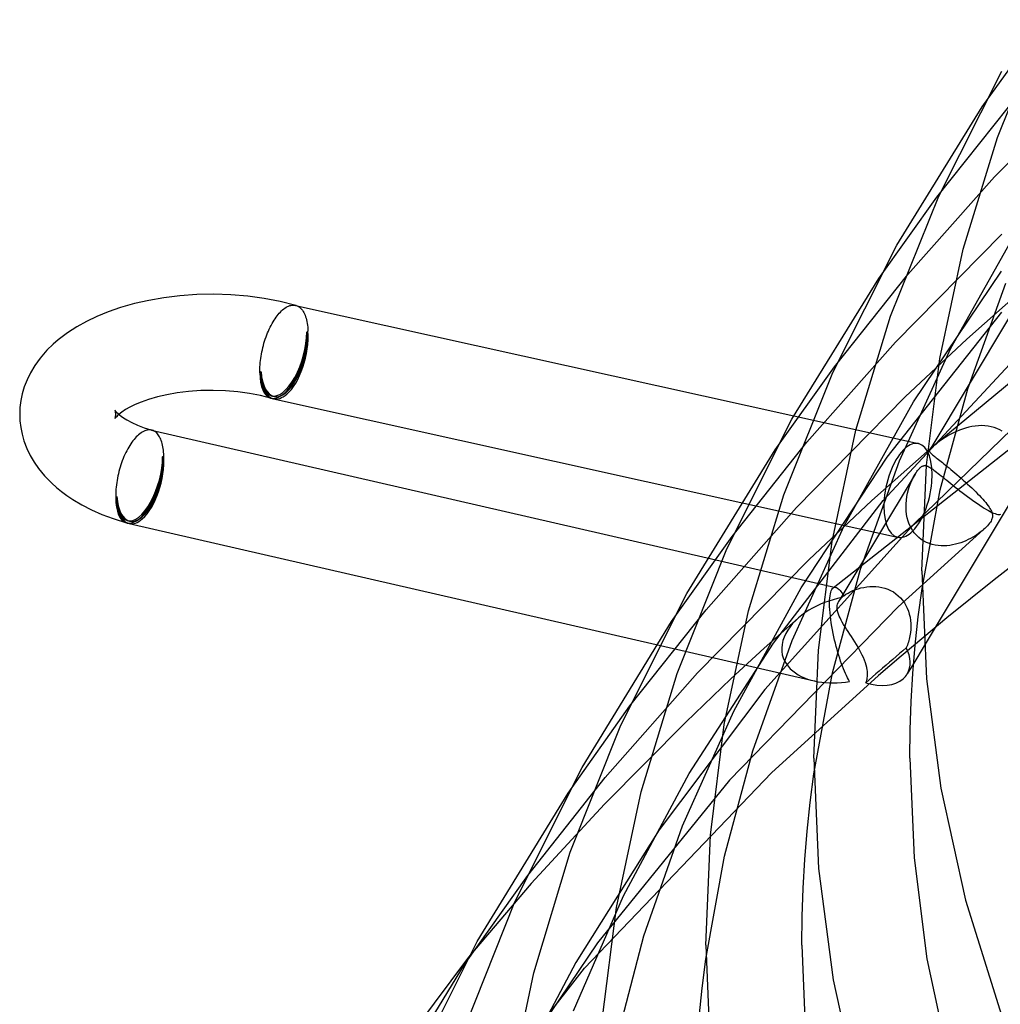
# Model space of a CAD drawing. Header units: millimetres. Extents: x -247 to 247, y -141 to 230.
# Tile 17 of 99: x -241 to -200, y 46 to 87. Entities that reach past the tile are written whole.
import ezdxf

# ---------------------------------------------------------------- set-up
doc = ezdxf.new("R2010")
doc.units = ezdxf.units.MM
doc.layers.add('HIDDEN', color=7, linetype='Continuous')
doc.layers.add('THICK', color=7, linetype='Continuous')

msp = doc.modelspace()

# ---------------------------------------------------------------- linework, layer by layer
at = {"layer": 'HIDDEN'}
for p, q in [((-200.488, 83.401), (-198.126, 86.703)), ((-199.977, 80.497), (-195.661, 84.881)), ((-202.383, 79.64), (-199.392, 83.398)), ((-203.59, 76.416), (-199.977, 80.497)), ((-204.799, 76.257), (-202.383, 79.64)), ((-201.8, 73.349), (-198.941, 78.44)), ((-204.1, 73.606), (-199.676, 78.101)), ((-206.64, 72.579), (-203.59, 76.416)), ((-203.354, 71.124), (-199.686, 76.564)), ((-201.095, 71.662), (-199.503, 76.068)), ((-201.136, 73.727), (-198.763, 75.832)), ((-229.078, 75.138), (-229.073, 75.137)), ((-229.073, 75.137), (-229.069, 75.136)), ((-229.069, 75.136), (-229.065, 75.135)), ((-229.055, 75.132), (-229.068, 75.136)), ((-229.065, 75.135), (-229.061, 75.134)), ((-229.061, 75.134), (-229.056, 75.133)), ((-229.056, 75.133), (-229.052, 75.131)), ((-229.052, 75.131), (-229.011, 75.117)), ((-229.011, 75.117), (-228.97, 75.097)), ((-228.97, 75.097), (-228.931, 75.073)), ((-228.931, 75.073), (-228.894, 75.045)), ((-228.894, 75.045), (-228.858, 75.012)), ((-228.858, 75.012), (-228.824, 74.975)), ((-228.824, 74.975), (-228.792, 74.933)), ((-228.792, 74.933), (-228.761, 74.888)), ((-228.761, 74.888), (-228.732, 74.838)), ((-228.732, 74.838), (-228.706, 74.784)), ((-228.706, 74.784), (-228.681, 74.726)), ((-228.681, 74.726), (-228.658, 74.665)), ((-228.658, 74.665), (-228.638, 74.6)), ((-204.446, 68.808), (-199.677, 74.85)), ((-228.638, 74.6), (-228.62, 74.532)), ((-228.62, 74.532), (-228.604, 74.461)), ((-228.604, 74.461), (-228.59, 74.387)), ((-228.59, 74.387), (-228.579, 74.31)), ((-228.579, 74.31), (-228.57, 74.23)), ((-228.57, 74.23), (-228.563, 74.147)), ((-199.391, 74.594), (-202.677, 69.117)), ((-228.559, 74.062), (-228.609, 74.019)), ((-228.563, 74.147), (-228.559, 74.062)), ((-204.607, 67.003), (-198.123, 74.005)), ((-207.787, 69.434), (-204.1, 73.606)), ((-203.692, 71.322), (-201.136, 73.727)), ((-203.939, 68.658), (-201.8, 73.349)), ((-197.66, 73.296), (-202.66, 69.163)), ((-230.509, 72.373), (-230.559, 72.33)), ((-209.11, 69.113), (-206.64, 72.579)), ((-202.234, 67.457), (-201.095, 71.662)), ((-208.223, 66.716), (-203.692, 71.322)), ((-206.241, 65.952), (-203.354, 71.124)), ((-236.588, 70.76), (-236.592, 70.767)), ((-236.58, 70.739), (-236.588, 70.76)), ((-236.572, 70.711), (-236.58, 70.739)), ((-236.565, 70.677), (-236.572, 70.711)), ((-236.561, 70.638), (-236.565, 70.677)), ((-236.565, 70.52), (-236.561, 70.558)), ((-236.559, 70.598), (-236.561, 70.638)), ((-236.561, 70.558), (-236.559, 70.598)), ((-236.479, 70.557), (-236.535, 70.501)), ((-236.432, 70.598), (-236.479, 70.557)), ((-197.394, 70.695), (-206.701, 63.365)), ((-198.55, 70.672), (-203.302, 66.052)), ((-236.591, 70.43), (-236.587, 70.439)), ((-236.588, 70.435), (-236.591, 70.43)), ((-236.573, 70.456), (-236.588, 70.435)), ((-236.587, 70.439), (-236.58, 70.459)), ((-236.58, 70.459), (-236.572, 70.486)), ((-236.535, 70.501), (-236.573, 70.456)), ((-236.572, 70.486), (-236.565, 70.52)), ((-208.334, 70.533), (-203.145, 69.381)), ((-200.645, 70.124), (-200.78, 70.112)), ((-200.511, 70.128), (-200.645, 70.124)), ((-200.378, 70.123), (-200.511, 70.128)), ((-235.061, 69.938), (-235.065, 69.939)), ((-235.058, 69.937), (-235.061, 69.938)), ((-235.054, 69.936), (-235.058, 69.937)), ((-235.05, 69.935), (-235.054, 69.936)), ((-235.054, 69.936), (-235.052, 69.935)), ((-235.052, 69.935), (-235.05, 69.935)), ((-235.046, 69.934), (-235.05, 69.935)), ((-235.05, 69.935), (-235.048, 69.934)), ((-235.048, 69.934), (-235.046, 69.934)), ((-235.042, 69.933), (-235.046, 69.934)), ((-235.046, 69.934), (-235.044, 69.933)), ((-235.044, 69.933), (-235.042, 69.933)), ((-235.003, 69.919), (-235.042, 69.933)), ((-234.964, 69.901), (-235.003, 69.919)), ((-234.927, 69.879), (-234.964, 69.901)), ((-234.892, 69.852), (-234.927, 69.879)), ((-234.857, 69.822), (-234.892, 69.852)), ((-234.825, 69.787), (-234.857, 69.822)), ((-234.794, 69.749), (-234.825, 69.787)), ((-234.764, 69.707), (-234.794, 69.749)), ((-201.794, 69.775), (-201.902, 69.714)), ((-201.681, 69.833), (-201.794, 69.775)), ((-201.563, 69.888), (-201.681, 69.833)), ((-201.44, 69.94), (-201.563, 69.888)), ((-201.314, 69.987), (-201.44, 69.94)), ((-201.184, 70.028), (-201.314, 69.987)), ((-201.051, 70.064), (-201.184, 70.028)), ((-200.916, 70.092), (-201.051, 70.064)), ((-200.78, 70.112), (-200.916, 70.092)), ((-200.247, 70.108), (-200.378, 70.123)), ((-200.119, 70.084), (-200.247, 70.108)), ((-199.996, 70.051), (-200.119, 70.084)), ((-199.877, 70.008), (-199.996, 70.051)), ((-199.763, 69.956), (-199.877, 70.008)), ((-199.654, 69.895), (-199.763, 69.956)), ((-234.737, 69.661), (-234.764, 69.707)), ((-234.711, 69.612), (-234.737, 69.661)), ((-234.687, 69.559), (-234.711, 69.612)), ((-234.665, 69.503), (-234.687, 69.559)), ((-234.645, 69.444), (-234.665, 69.503)), ((-234.627, 69.381), (-234.645, 69.444)), ((-234.611, 69.315), (-234.627, 69.381)), ((-234.597, 69.247), (-234.611, 69.315)), ((-210.896, 65.517), (-207.787, 69.434)), ((-202.466, 69.318), (-202.51, 69.281)), ((-202.413, 69.361), (-202.466, 69.318)), ((-202.35, 69.41), (-202.413, 69.361)), ((-202.276, 69.466), (-202.35, 69.41)), ((-202.192, 69.526), (-202.276, 69.466)), ((-202.102, 69.588), (-202.192, 69.526)), ((-202.005, 69.651), (-202.102, 69.588)), ((-201.902, 69.714), (-202.005, 69.651)), ((-234.585, 69.175), (-234.597, 69.247)), ((-234.575, 69.102), (-234.585, 69.175)), ((-234.568, 69.025), (-234.575, 69.102)), ((-234.562, 68.947), (-234.568, 69.025)), ((-234.559, 68.866), (-234.562, 68.947)), ((-205.087, 67.01), (-202.66, 69.163)), ((-202.689, 69.086), (-202.69, 69.073)), ((-202.69, 69.073), (-202.688, 69.059)), ((-202.685, 69.1), (-202.689, 69.086)), ((-202.688, 69.059), (-202.683, 69.044)), ((-202.678, 69.115), (-202.685, 69.1)), ((-202.683, 69.044), (-202.675, 69.029)), ((-202.668, 69.13), (-202.678, 69.115)), ((-202.675, 69.029), (-202.663, 69.013)), ((-202.654, 69.148), (-202.668, 69.13)), ((-202.663, 69.013), (-202.648, 68.996)), ((-202.635, 69.168), (-202.654, 69.148)), ((-202.648, 68.996), (-202.629, 68.977)), ((-202.611, 69.192), (-202.635, 69.168)), ((-202.629, 68.977), (-202.607, 68.957)), ((-202.582, 69.219), (-202.611, 69.192)), ((-202.607, 68.957), (-202.582, 68.934)), ((-202.548, 69.249), (-202.582, 69.219)), ((-202.582, 68.934), (-202.554, 68.91)), ((-202.554, 68.91), (-202.522, 68.884)), ((-202.51, 69.281), (-202.548, 69.249)), ((-234.609, 68.823), (-234.559, 68.866)), ((-208.029, 63.374), (-204.446, 68.808)), ((-205.563, 64.145), (-203.939, 68.658)), ((-202.522, 68.884), (-202.486, 68.856)), ((-202.486, 68.856), (-202.448, 68.825)), ((-202.448, 68.825), (-202.406, 68.792)), ((-202.406, 68.792), (-202.361, 68.757)), ((-202.361, 68.757), (-202.312, 68.719)), ((-202.312, 68.719), (-202.26, 68.678)), ((-202.26, 68.678), (-202.204, 68.634)), ((-202.204, 68.634), (-202.144, 68.586)), ((-202.144, 68.586), (-202.081, 68.536)), ((-202.081, 68.536), (-202.015, 68.482)), ((-203.283, 68.106), (-206.455, 62.819)), ((-203.304, 68.07), (-203.283, 68.106)), ((-203.283, 68.106), (-203.245, 68.167)), ((-203.245, 68.167), (-203.21, 68.219)), ((-203.21, 68.219), (-203.177, 68.264)), ((-203.177, 68.264), (-203.147, 68.302)), ((-203.147, 68.302), (-203.119, 68.333)), ((-203.119, 68.333), (-203.092, 68.36)), ((-203.092, 68.36), (-203.067, 68.384)), ((-203.067, 68.384), (-203.042, 68.404)), ((-203.042, 68.404), (-203.018, 68.421)), ((-203.018, 68.421), (-202.994, 68.435)), ((-202.994, 68.435), (-202.97, 68.446)), ((-202.97, 68.446), (-202.946, 68.454)), ((-202.946, 68.454), (-202.923, 68.46)), ((-202.923, 68.46), (-202.901, 68.463)), ((-202.901, 68.463), (-202.878, 68.463)), ((-202.878, 68.463), (-202.857, 68.462)), ((-202.857, 68.462), (-202.836, 68.458)), ((-202.836, 68.458), (-202.815, 68.454)), ((-202.815, 68.454), (-202.795, 68.448)), ((-202.795, 68.448), (-202.776, 68.441)), ((-202.776, 68.441), (-202.757, 68.433)), ((-202.757, 68.433), (-202.721, 68.416)), ((-202.721, 68.416), (-202.682, 68.395)), ((-202.682, 68.395), (-202.641, 68.37)), ((-202.641, 68.37), (-202.597, 68.341)), ((-202.597, 68.341), (-202.55, 68.308)), ((-202.55, 68.308), (-202.499, 68.272)), ((-202.499, 68.272), (-202.446, 68.231)), ((-202.446, 68.231), (-202.389, 68.187)), ((-202.389, 68.187), (-202.328, 68.14)), ((-202.328, 68.14), (-202.263, 68.088)), ((-202.263, 68.088), (-202.194, 68.033)), ((-202.015, 68.482), (-201.944, 68.425)), ((-201.944, 68.425), (-201.87, 68.365)), ((-201.87, 68.365), (-201.793, 68.301)), ((-201.793, 68.301), (-201.713, 68.234)), ((-201.713, 68.234), (-201.63, 68.164)), ((-201.63, 68.164), (-201.544, 68.091)), ((-201.544, 68.091), (-201.456, 68.015)), ((-203.511, 67.611), (-203.461, 67.744)), ((-203.461, 67.744), (-203.407, 67.869)), ((-203.407, 67.869), (-203.387, 67.912)), ((-203.387, 67.912), (-203.367, 67.954)), ((-203.367, 67.954), (-203.346, 67.994)), ((-203.346, 67.994), (-203.325, 68.033)), ((-203.325, 68.033), (-203.304, 68.07)), ((-198.865, 67.696), (-202.906, 60.959)), ((-202.194, 68.033), (-202.122, 67.975)), ((-202.122, 67.975), (-202.047, 67.914)), ((-202.047, 67.914), (-201.968, 67.851)), ((-201.968, 67.851), (-201.885, 67.784)), ((-201.885, 67.784), (-201.799, 67.715)), ((-201.799, 67.715), (-201.709, 67.644)), ((-201.456, 68.015), (-201.367, 67.937)), ((-201.367, 67.937), (-201.277, 67.857)), ((-201.277, 67.857), (-201.187, 67.776)), ((-201.187, 67.776), (-201.098, 67.695)), ((-201.098, 67.695), (-201.011, 67.613)), ((-203.624, 67.173), (-203.594, 67.322)), ((-203.594, 67.322), (-203.556, 67.469)), ((-203.556, 67.469), (-203.511, 67.611)), ((-202.995, 63.35), (-202.234, 67.457)), ((-201.709, 67.644), (-201.616, 67.57)), ((-201.616, 67.57), (-201.52, 67.495)), ((-201.52, 67.495), (-201.421, 67.418)), ((-201.421, 67.418), (-201.318, 67.339)), ((-201.318, 67.339), (-201.214, 67.26)), ((-201.214, 67.26), (-201.109, 67.181)), ((-201.011, 67.613), (-200.925, 67.532)), ((-200.925, 67.532), (-200.84, 67.451)), ((-200.84, 67.451), (-200.759, 67.371)), ((-200.759, 67.371), (-200.681, 67.292)), ((-200.681, 67.292), (-200.606, 67.214)), ((-236.559, 67.134), (-236.509, 67.177)), ((-210.542, 66.925), (-204.012, 65.476)), ((-209.18, 61.072), (-204.607, 67.003)), ((-207.709, 64.542), (-205.087, 67.01)), ((-203.661, 66.725), (-203.658, 66.874)), ((-203.658, 66.874), (-203.645, 67.023)), ((-203.645, 67.023), (-203.624, 67.173)), ((-201.109, 67.181), (-201.002, 67.103)), ((-201.002, 67.103), (-200.896, 67.026)), ((-200.896, 67.026), (-200.792, 66.952)), ((-200.792, 66.952), (-200.689, 66.881)), ((-200.689, 66.881), (-200.589, 66.813)), ((-200.606, 67.214), (-200.534, 67.138)), ((-200.534, 67.138), (-200.466, 67.064)), ((-200.466, 67.064), (-200.403, 66.992)), ((-200.403, 66.992), (-200.345, 66.924)), ((-200.345, 66.924), (-200.292, 66.858)), ((-200.292, 66.858), (-200.245, 66.794)), ((-211.985, 62.453), (-208.223, 66.716)), ((-203.654, 66.578), (-203.661, 66.725)), ((-203.637, 66.433), (-203.654, 66.578)), ((-200.589, 66.813), (-200.493, 66.751)), ((-200.493, 66.751), (-200.402, 66.693)), ((-200.402, 66.693), (-200.315, 66.64)), ((-200.315, 66.64), (-200.233, 66.593)), ((-200.245, 66.794), (-200.202, 66.733)), ((-200.233, 66.593), (-200.156, 66.552)), ((-200.202, 66.733), (-200.166, 66.675)), ((-200.166, 66.675), (-200.144, 66.638)), ((-200.156, 66.552), (-200.084, 66.516)), ((-200.144, 66.638), (-200.125, 66.601)), ((-200.125, 66.601), (-200.108, 66.565)), ((-200.108, 66.565), (-200.093, 66.53)), ((-200.093, 66.53), (-200.081, 66.494)), ((-200.084, 66.516), (-200.017, 66.486)), ((-200.081, 66.494), (-200.072, 66.459)), ((-200.072, 66.459), (-200.065, 66.424)), ((-200.017, 66.486), (-199.954, 66.462)), ((-199.954, 66.462), (-199.897, 66.444)), ((-199.897, 66.444), (-199.844, 66.433)), ((-199.754, 66.432), (-199.715, 66.441)), ((-203.302, 66.052), (-209.536, 59.136)), ((-203.61, 66.292), (-203.637, 66.433)), ((-203.573, 66.155), (-203.61, 66.292)), ((-203.525, 66.022), (-203.573, 66.155)), ((-200.186, 66.059), (-200.226, 66.008)), ((-200.151, 66.108), (-200.186, 66.059)), ((-200.123, 66.155), (-200.151, 66.108)), ((-200.101, 66.199), (-200.123, 66.155)), ((-200.084, 66.241), (-200.101, 66.199)), ((-200.073, 66.28), (-200.084, 66.241)), ((-200.066, 66.316), (-200.073, 66.28)), ((-200.062, 66.353), (-200.066, 66.316)), ((-200.065, 66.424), (-200.062, 66.388)), ((-200.062, 66.388), (-200.062, 66.353)), ((-199.844, 66.433), (-199.796, 66.429)), ((-199.796, 66.429), (-199.754, 66.432)), ((-208.404, 61.175), (-206.241, 65.952)), ((-200.437, 65.796), (-203.986, 62.579)), ((-203.466, 65.895), (-203.525, 66.022)), ((-203.397, 65.776), (-203.466, 65.895)), ((-203.318, 65.665), (-203.397, 65.776)), ((-203.23, 65.564), (-203.318, 65.665)), ((-200.646, 65.631), (-200.72, 65.58)), ((-200.575, 65.684), (-200.646, 65.631)), ((-200.507, 65.737), (-200.575, 65.684)), ((-200.443, 65.79), (-200.507, 65.737)), ((-200.377, 65.85), (-200.437, 65.796)), ((-200.321, 65.904), (-200.377, 65.85)), ((-200.271, 65.957), (-200.321, 65.904)), ((-200.226, 66.008), (-200.271, 65.957)), ((-213.42, 61.969), (-210.896, 65.517)), ((-203.133, 65.472), (-203.23, 65.564)), ((-203.029, 65.391), (-203.133, 65.472)), ((-202.92, 65.321), (-203.029, 65.391)), ((-202.806, 65.262), (-202.92, 65.321)), ((-202.689, 65.214), (-202.806, 65.262)), ((-202.569, 65.177), (-202.689, 65.214)), ((-201.489, 65.216), (-201.603, 65.185)), ((-201.378, 65.251), (-201.489, 65.216)), ((-201.271, 65.291), (-201.378, 65.251)), ((-201.168, 65.334), (-201.271, 65.291)), ((-201.069, 65.38), (-201.168, 65.334)), ((-200.975, 65.428), (-201.069, 65.38)), ((-200.885, 65.477), (-200.975, 65.428)), ((-200.8, 65.528), (-200.885, 65.477)), ((-200.72, 65.58), (-200.8, 65.528)), ((-202.448, 65.149), (-202.569, 65.177)), ((-202.325, 65.131), (-202.448, 65.149)), ((-202.203, 65.121), (-202.325, 65.131)), ((-202.081, 65.12), (-202.203, 65.121)), ((-201.959, 65.126), (-202.081, 65.12)), ((-201.839, 65.139), (-201.959, 65.126)), ((-201.72, 65.159), (-201.839, 65.139)), ((-201.603, 65.185), (-201.72, 65.159)), ((-212.345, 59.826), (-207.709, 64.542)), ((-211.938, 64.623), (-206.587, 63.393)), ((-198.998, 64.483), (-199.998, 63.699)), ((-206.723, 59.836), (-205.563, 64.145)), ((-199.998, 63.699), (-200.984, 62.911)), ((-210.836, 58.241), (-208.029, 63.374)), ((-206.811, 63.121), (-206.794, 63.192)), ((-206.794, 63.192), (-206.774, 63.251)), ((-206.774, 63.251), (-206.752, 63.3)), ((-206.752, 63.3), (-206.727, 63.338)), ((-206.727, 63.338), (-206.7, 63.366)), ((-206.7, 63.366), (-206.682, 63.379)), ((-206.682, 63.379), (-206.664, 63.388)), ((-206.664, 63.388), (-206.645, 63.394)), ((-206.645, 63.394), (-206.625, 63.397)), ((-206.625, 63.397), (-206.605, 63.396)), ((-206.605, 63.396), (-206.585, 63.392)), ((-206.585, 63.392), (-206.552, 63.381)), ((-206.552, 63.381), (-206.518, 63.362)), ((-206.518, 63.362), (-206.482, 63.337)), ((-206.482, 63.337), (-206.446, 63.305)), ((-206.446, 63.305), (-206.408, 63.266)), ((-206.408, 63.266), (-206.369, 63.22)), ((-206.369, 63.22), (-206.329, 63.168)), ((-206.329, 63.168), (-206.289, 63.109)), ((-206.167, 63.102), (-206.077, 63.157)), ((-206.077, 63.157), (-205.98, 63.209)), ((-205.98, 63.209), (-205.876, 63.256)), ((-205.876, 63.256), (-205.768, 63.299)), ((-205.768, 63.299), (-205.655, 63.336)), ((-205.655, 63.336), (-205.539, 63.368)), ((-205.539, 63.368), (-205.42, 63.393)), ((-205.42, 63.393), (-205.298, 63.412)), ((-205.298, 63.412), (-205.174, 63.424)), ((-205.174, 63.424), (-205.048, 63.428)), ((-205.048, 63.428), (-204.921, 63.424)), ((-204.921, 63.424), (-204.794, 63.411)), ((-204.794, 63.411), (-204.668, 63.389)), ((-204.668, 63.389), (-204.543, 63.357)), ((-204.543, 63.357), (-204.421, 63.315)), ((-204.421, 63.315), (-204.303, 63.262)), ((-204.303, 63.262), (-204.189, 63.2)), ((-204.189, 63.2), (-204.082, 63.128)), ((-207.054, 62.759), (-207.225, 62.689)), ((-206.879, 62.823), (-207.054, 62.759)), ((-206.7, 62.879), (-206.879, 62.823)), ((-206.843, 62.722), (-206.841, 62.839)), ((-206.841, 62.839), (-206.835, 62.944)), ((-206.835, 62.944), (-206.825, 63.039)), ((-206.825, 63.039), (-206.811, 63.121)), ((-206.518, 62.927), (-206.7, 62.879)), ((-206.334, 62.968), (-206.518, 62.927)), ((-206.51, 62.694), (-206.487, 62.757)), ((-206.487, 62.757), (-206.455, 62.819)), ((-206.455, 62.819), (-206.439, 62.845)), ((-206.439, 62.845), (-206.421, 62.87)), ((-206.421, 62.87), (-206.402, 62.895)), ((-206.402, 62.895), (-206.381, 62.92)), ((-206.381, 62.92), (-206.358, 62.944)), ((-206.358, 62.944), (-206.334, 62.969)), ((-206.289, 63.109), (-206.247, 63.044)), ((-206.247, 63.044), (-206.167, 63.102)), ((-204.082, 63.128), (-203.982, 63.046)), ((-203.982, 63.046), (-203.889, 62.955)), ((-203.889, 62.955), (-203.805, 62.855)), ((-203.805, 62.855), (-203.73, 62.749)), ((-203.73, 62.749), (-203.665, 62.637)), ((-200.984, 62.911), (-201.959, 62.119)), ((-215.153, 58.455), (-211.985, 62.453)), ((-203.986, 62.579), (-211.014, 55.357)), ((-207.856, 62.339), (-208.001, 62.234)), ((-207.706, 62.437), (-207.856, 62.339)), ((-207.551, 62.528), (-207.706, 62.437)), ((-207.391, 62.611), (-207.551, 62.528)), ((-207.225, 62.689), (-207.391, 62.611)), ((-206.841, 62.595), (-206.843, 62.722)), ((-206.834, 62.467), (-206.841, 62.595)), ((-206.824, 62.334), (-206.834, 62.467)), ((-206.81, 62.195), (-206.824, 62.334)), ((-206.53, 62.564), (-206.524, 62.63)), ((-206.528, 62.496), (-206.53, 62.564)), ((-206.518, 62.426), (-206.528, 62.496)), ((-206.524, 62.63), (-206.51, 62.694)), ((-206.5, 62.353), (-206.518, 62.426)), ((-206.476, 62.278), (-206.5, 62.353)), ((-203.665, 62.637), (-203.609, 62.52)), ((-203.609, 62.52), (-203.562, 62.398)), ((-203.562, 62.398), (-203.525, 62.273)), ((-208.146, 62.114), (-209.562, 60.853)), ((-208.264, 62.004), (-208.382, 61.88)), ((-208.138, 62.12), (-208.264, 62.004)), ((-208.001, 62.234), (-208.138, 62.12)), ((-206.793, 62.053), (-206.81, 62.195)), ((-206.773, 61.91), (-206.793, 62.053)), ((-206.444, 62.199), (-206.476, 62.278)), ((-206.407, 62.117), (-206.444, 62.199)), ((-206.363, 62.032), (-206.407, 62.117)), ((-206.313, 61.943), (-206.363, 62.032)), ((-206.259, 61.85), (-206.313, 61.943)), ((-203.525, 62.273), (-203.496, 62.147)), ((-203.496, 62.147), (-203.477, 62.018)), ((-203.477, 62.018), (-203.465, 61.89)), ((-201.959, 62.119), (-202.92, 61.323)), ((-208.585, 61.613), (-208.668, 61.471)), ((-208.489, 61.75), (-208.585, 61.613)), ((-208.382, 61.88), (-208.489, 61.75)), ((-206.75, 61.765), (-206.773, 61.91)), ((-206.724, 61.62), (-206.75, 61.765)), ((-206.696, 61.477), (-206.724, 61.62)), ((-206.2, 61.754), (-206.259, 61.85)), ((-206.137, 61.655), (-206.2, 61.754)), ((-206.071, 61.552), (-206.137, 61.655)), ((-206.002, 61.446), (-206.071, 61.552)), ((-203.466, 61.634), (-203.477, 61.509)), ((-203.462, 61.762), (-203.466, 61.634)), ((-203.465, 61.89), (-203.462, 61.762)), ((-210.045, 56.582), (-208.404, 61.175)), ((-208.788, 61.172), (-208.822, 61.019)), ((-208.736, 61.323), (-208.788, 61.172)), ((-208.668, 61.471), (-208.736, 61.323)), ((-206.666, 61.335), (-206.696, 61.477)), ((-206.634, 61.197), (-206.666, 61.335)), ((-206.601, 61.061), (-206.634, 61.197)), ((-205.933, 61.339), (-206.002, 61.446)), ((-205.863, 61.231), (-205.933, 61.339)), ((-205.793, 61.12), (-205.863, 61.231)), ((-205.725, 61.009), (-205.793, 61.12)), ((-202.92, 61.323), (-203.869, 60.523)), ((-203.56, 61.11), (-203.58, 61.049)), ((-203.542, 61.174), (-203.56, 61.11)), ((-203.525, 61.239), (-203.542, 61.174)), ((-203.51, 61.305), (-203.525, 61.239)), ((-203.497, 61.372), (-203.51, 61.305)), ((-203.486, 61.44), (-203.497, 61.372)), ((-203.477, 61.509), (-203.486, 61.44)), ((-214.061, 61.007), (-207.484, 59.495)), ((-212.688, 55.639), (-209.18, 61.072)), ((-209.562, 60.853), (-210.948, 59.583)), ((-208.822, 61.019), (-208.837, 60.865)), ((-208.837, 60.865), (-208.833, 60.725)), ((-208.833, 60.725), (-208.812, 60.588)), ((-206.567, 60.929), (-206.601, 61.061)), ((-206.532, 60.8), (-206.567, 60.929)), ((-206.496, 60.675), (-206.532, 60.8)), ((-205.659, 60.899), (-205.725, 61.009)), ((-205.596, 60.789), (-205.659, 60.899)), ((-205.537, 60.68), (-205.596, 60.789)), ((-203.792, 60.753), (-203.934, 60.632)), ((-203.65, 60.874), (-203.792, 60.753)), ((-203.625, 60.93), (-203.65, 60.874)), ((-203.602, 60.988), (-203.625, 60.93)), ((-203.58, 61.049), (-203.602, 60.988)), ((-208.812, 60.588), (-208.775, 60.457)), ((-208.775, 60.457), (-208.722, 60.332)), ((-208.722, 60.332), (-208.654, 60.214)), ((-206.459, 60.554), (-206.496, 60.675)), ((-206.421, 60.437), (-206.459, 60.554)), ((-206.383, 60.323), (-206.421, 60.437)), ((-206.344, 60.213), (-206.383, 60.323)), ((-205.482, 60.571), (-205.537, 60.68)), ((-205.432, 60.464), (-205.482, 60.571)), ((-205.388, 60.359), (-205.432, 60.464)), ((-205.35, 60.255), (-205.388, 60.359)), ((-203.869, 60.523), (-204.805, 59.72)), ((-204.216, 60.391), (-204.355, 60.27)), ((-204.075, 60.512), (-204.216, 60.391)), ((-203.934, 60.632), (-204.075, 60.512)), ((-208.654, 60.214), (-208.574, 60.104)), ((-208.574, 60.104), (-208.482, 60.003)), ((-208.482, 60.003), (-208.38, 59.91)), ((-208.38, 59.91), (-208.269, 59.826)), ((-206.304, 60.105), (-206.344, 60.213)), ((-206.263, 60.002), (-206.304, 60.105)), ((-206.222, 59.902), (-206.263, 60.002)), ((-206.181, 59.807), (-206.222, 59.902)), ((-205.318, 60.152), (-205.35, 60.255)), ((-205.293, 60.051), (-205.318, 60.152)), ((-205.275, 59.952), (-205.293, 60.051)), ((-205.268, 59.896), (-205.275, 59.952)), ((-205.264, 59.842), (-205.268, 59.896)), ((-204.773, 59.908), (-204.912, 59.786)), ((-204.634, 60.029), (-204.773, 59.908)), ((-204.495, 60.15), (-204.634, 60.029)), ((-204.355, 60.27), (-204.495, 60.15)), ((-203.343, 60.232), (-203.61, 59.786)), ((-216.183, 55.471), (-212.345, 59.826)), ((-210.948, 59.583), (-212.822, 57.782)), ((-209.261, 55.674), (-204.805, 59.72)), ((-208.269, 59.826), (-208.15, 59.751)), ((-208.15, 59.751), (-208.025, 59.683)), ((-208.025, 59.683), (-207.894, 59.624)), ((-207.894, 59.624), (-207.759, 59.573)), ((-207.759, 59.573), (-207.619, 59.529)), ((-207.619, 59.529), (-207.475, 59.493)), ((-207.496, 55.629), (-206.723, 59.836)), ((-207.475, 59.493), (-207.326, 59.463)), ((-207.326, 59.463), (-207.172, 59.44)), ((-206.183, 59.448), (-206.012, 59.474)), ((-206.139, 59.716), (-206.181, 59.807)), ((-206.096, 59.63), (-206.139, 59.716)), ((-206.054, 59.549), (-206.096, 59.63)), ((-206.012, 59.474), (-206.054, 59.549)), ((-205.191, 59.542), (-205.331, 59.418)), ((-205.331, 59.418), (-205.313, 59.469)), ((-205.313, 59.469), (-205.297, 59.521)), ((-205.297, 59.521), (-205.284, 59.573)), ((-205.284, 59.573), (-205.275, 59.626)), ((-205.275, 59.626), (-205.268, 59.679)), ((-205.268, 59.679), (-205.264, 59.733)), ((-205.263, 59.787), (-205.264, 59.842)), ((-205.264, 59.733), (-205.263, 59.787)), ((-205.052, 59.664), (-205.191, 59.542)), ((-204.912, 59.786), (-205.052, 59.664)), ((-209.536, 59.136), (-213.934, 53.294)), ((-207.172, 59.44), (-207.014, 59.424)), ((-207.014, 59.424), (-206.853, 59.414)), ((-206.853, 59.414), (-206.689, 59.412)), ((-206.689, 59.412), (-206.522, 59.417)), ((-206.522, 59.417), (-206.353, 59.429)), ((-206.353, 59.429), (-206.183, 59.448)), ((-217.731, 54.825), (-215.153, 58.455)), ((-212.96, 53.463), (-210.836, 58.241)), ((-212.822, 57.782), (-216.214, 54.356)), ((-211.218, 52.192), (-210.045, 56.582)), ((-219.409, 51.394), (-216.183, 55.471)), ((-217.042, 47.53), (-209.261, 55.674)), ((-215.422, 50.542), (-212.688, 55.639)), ((-211.014, 55.357), (-216.508, 48.591)), ((-216.214, 54.356), (-219.272, 51.062)), ((-214.571, 48.876), (-212.96, 53.463)), ((-213.934, 53.294), (-217.412, 47.771)), ((-211.997, 47.907), (-211.218, 52.192)), ((-222.041, 47.681), (-219.409, 51.394)), ((-219.272, 51.062), (-221.877, 47.985)), ((-217.51, 45.76), (-215.422, 50.542)), ((-215.728, 44.477), (-214.571, 48.876)), ((-216.508, 48.591), (-220.544, 42.616)), ((-217.412, 47.771), (-219.898, 43.065)), ((-222.741, 40.261), (-217.042, 47.53))]:
    msp.add_line(p, q, dxfattribs=at)
for centre, end in [((-229.559, 73.196), 257.4856), ((-235.559, 68), 257.0579)]:
    msp.add_arc(centre, 1.9, 253.8981, end, dxfattribs=at)
for centre, major_axis, ratio, start_param, end_param in [((-229.559, 73.196), (0.527, 1.825), 0.433013, -3.141586, -0.982794), ((-229.559, 73.196), (0.555, 1.922), 0.433013, -3.072688, -0.982794), ((-229.559, 73.196), (0.412, 1.855), 0.465313, -3.14148, -1.010914), ((-229.559, 73.196), (0.433, 1.952), 0.465313, -2.581711, -1.010914), ((-229.559, 73.196), (0.412, 1.855), 0.465313, 2.130678, 3.141705), ((-229.559, 73.196), (0.527, 1.825), 0.433013, 2.158799, 3.141599), ((-229.559, 73.196), (0.433, 1.952), 0.465313, 3.141562, 3.701475), ((-203.578, 67.428), (-0.433, -1.952), 0.465313, 3.141562, 3.701475), ((-203.578, 67.428), (-0.433, -1.952), 0.465313, 0.559882, 3.141562), ((-203.578, 67.428), (-0.433, -1.952), 0.465313, -2.581711, -0.00003), ((-235.559, 68), (-0.527, -1.825), 0.433013, 0.000007, 2.158799), ((-235.559, 68), (0.555, 1.922), 0.433013, -3.080565, -0.982794), ((-235.559, 68), (-0.426, -1.852), 0.461626, 0.000106, 2.134137), ((-235.559, 68), (0.448, 1.949), 0.461626, -2.578252, -1.007456), ((-235.559, 68), (-0.527, -1.825), 0.433013, -0.982794, 0.000007), ((-235.559, 68), (-0.426, -1.852), 0.461626, -1.007456, 0.000106), ((-235.559, 68), (0.448, 1.949), 0.461626, 3.141558, 3.704933), ((-203.578, 67.428), (-0.433, -1.952), 0.465313, -0.00003, 0.559882), ((-205.201, 61.022), (-0.897, 2.108), 0.558564, 0.177928, 0.221412), ((-205.201, 61.022), (-0.897, 2.108), 0.558564, 0.134445, 0.177928), ((-205.325, 60.814), (-1.715, 1.029), 0.642318, -3.141593, -2.350495), ((-205.325, 60.814), (-1.715, 1.029), 0.642318, 1.935526, 2.934108), ((-205.325, 60.814), (-1.715, 1.029), 0.642318, 2.934108, 3.141593)]:
    msp.add_ellipse(centre, major_axis=major_axis, ratio=ratio, start_param=start_param, end_param=end_param, dxfattribs=at)
at = {"layer": 'THICK'}
for p, q in [((-199.857, 82.132), (-197.89, 87.035)), ((-202.302, 79.687), (-199.674, 84.897)), ((-204.043, 77.645), (-200.488, 83.401)), ((-201.277, 77.474), (-199.857, 82.132)), ((-204.302, 74.689), (-202.302, 79.687)), ((-206.713, 72.34), (-204.043, 77.645)), ((-202.252, 72.917), (-201.277, 77.474)), ((-208.412, 70.394), (-204.799, 76.257)), ((-233.888, 75.534), (-234.56, 75.452)), ((-233.183, 75.584), (-233.888, 75.534)), ((-232.474, 75.598), (-233.183, 75.584)), ((-231.766, 75.576), (-232.474, 75.598)), ((-231.065, 75.518), (-231.766, 75.576)), ((-230.378, 75.424), (-231.065, 75.518)), ((-235.78, 75.208), (-236.36, 75.043)), ((-235.18, 75.345), (-235.78, 75.208)), ((-234.56, 75.452), (-235.18, 75.345)), ((-229.709, 75.297), (-230.378, 75.424)), ((-229.068, 75.136), (-229.709, 75.297)), ((-229.515, 75.024), (-229.464, 75.057)), ((-229.464, 75.057), (-229.414, 75.084)), ((-229.414, 75.084), (-229.364, 75.107)), ((-229.364, 75.107), (-229.314, 75.125)), ((-229.314, 75.125), (-229.265, 75.138)), ((-229.265, 75.138), (-229.216, 75.145)), ((-229.216, 75.145), (-229.169, 75.148)), ((-229.169, 75.148), (-229.123, 75.145)), ((-229.123, 75.145), (-229.078, 75.138)), ((-229.079, 75.138), (-208.334, 70.533)), ((-237.343, 74.674), (-237.777, 74.467)), ((-236.879, 74.864), (-237.343, 74.674)), ((-236.36, 75.043), (-236.879, 74.864)), ((-229.93, 74.579), (-229.887, 74.641)), ((-229.887, 74.641), (-229.843, 74.7)), ((-229.843, 74.7), (-229.799, 74.756)), ((-229.799, 74.756), (-229.754, 74.808)), ((-229.754, 74.808), (-229.708, 74.857)), ((-229.708, 74.857), (-229.663, 74.903)), ((-229.663, 74.903), (-229.617, 74.945)), ((-229.617, 74.945), (-229.566, 74.987)), ((-229.566, 74.987), (-229.515, 75.024)), ((-205.746, 69.941), (-204.302, 74.689)), ((-238.179, 74.244), (-238.569, 73.993)), ((-237.777, 74.467), (-238.179, 74.244)), ((-230.169, 74.149), (-230.132, 74.226)), ((-230.132, 74.226), (-230.094, 74.302)), ((-230.094, 74.302), (-230.054, 74.375)), ((-230.054, 74.375), (-230.014, 74.446)), ((-230.014, 74.446), (-229.972, 74.514)), ((-229.972, 74.514), (-229.93, 74.579)), ((-238.569, 73.993), (-238.96, 73.697)), ((-230.334, 73.734), (-230.304, 73.82)), ((-230.304, 73.82), (-230.272, 73.905)), ((-230.272, 73.905), (-230.239, 73.988)), ((-230.239, 73.988), (-230.205, 74.069)), ((-230.205, 74.069), (-230.169, 74.149)), ((-239.17, 73.516), (-239.424, 73.267)), ((-238.96, 73.697), (-239.17, 73.516)), ((-230.437, 73.38), (-230.414, 73.469)), ((-230.414, 73.469), (-230.389, 73.558)), ((-230.389, 73.558), (-230.362, 73.646)), ((-230.362, 73.646), (-230.334, 73.734)), ((-239.424, 73.267), (-239.713, 72.934)), ((-230.524, 72.93), (-230.51, 73.02)), ((-230.51, 73.02), (-230.495, 73.11)), ((-230.495, 73.11), (-230.477, 73.2)), ((-230.477, 73.2), (-230.458, 73.29)), ((-230.458, 73.29), (-230.437, 73.38)), ((-239.93, 72.633), (-240.112, 72.33)), ((-239.713, 72.934), (-239.93, 72.633)), ((-230.556, 72.58), (-230.551, 72.666)), ((-230.551, 72.666), (-230.544, 72.753)), ((-230.544, 72.753), (-230.535, 72.842)), ((-230.535, 72.842), (-230.524, 72.93)), ((-202.815, 68.487), (-202.252, 72.917)), ((-240.112, 72.33), (-240.254, 72.038)), ((-230.56, 72.412), (-230.559, 72.495)), ((-230.559, 72.33), (-230.56, 72.412)), ((-230.559, 72.495), (-230.556, 72.58)), ((-208.747, 67.247), (-206.713, 72.34)), ((-240.254, 72.038), (-240.367, 71.745)), ((-240.452, 71.458), (-240.512, 71.17)), ((-240.367, 71.745), (-240.452, 71.458)), ((-234.427, 71.416), (-234.825, 71.324)), ((-234.002, 71.491), (-234.427, 71.416)), ((-233.529, 71.55), (-234.002, 71.491)), ((-233.018, 71.588), (-233.529, 71.55)), ((-232.501, 71.598), (-233.018, 71.588)), ((-231.986, 71.582), (-232.501, 71.598)), ((-231.481, 71.539), (-231.986, 71.582)), ((-230.994, 71.472), (-231.481, 71.539)), ((-230.536, 71.383), (-230.994, 71.472)), ((-230.114, 71.275), (-230.536, 71.383)), ((-240.512, 71.17), (-240.547, 70.884)), ((-235.754, 71.003), (-235.973, 70.897)), ((-235.497, 71.11), (-235.754, 71.003)), ((-235.193, 71.217), (-235.497, 71.11)), ((-234.825, 71.324), (-235.193, 71.217)), ((-229.992, 71.244), (-210.542, 66.925)), ((-240.547, 70.884), (-240.559, 70.598)), ((-240.559, 70.598), (-240.548, 70.322)), ((-236.592, 70.767), (-236.587, 70.759)), ((-236.587, 70.759), (-236.57, 70.736)), ((-236.57, 70.736), (-236.524, 70.684)), ((-236.524, 70.684), (-236.465, 70.627)), ((-236.465, 70.627), (-236.406, 70.576)), ((-236.309, 70.693), (-236.432, 70.598)), ((-236.406, 70.576), (-236.33, 70.518)), ((-236.154, 70.795), (-236.309, 70.693)), ((-235.973, 70.897), (-236.154, 70.795)), ((-240.548, 70.322), (-240.515, 70.045)), ((-236.33, 70.518), (-236.237, 70.454)), ((-236.237, 70.454), (-236.093, 70.366)), ((-236.093, 70.366), (-235.89, 70.257)), ((-235.89, 70.257), (-235.651, 70.148)), ((-235.651, 70.148), (-235.375, 70.041)), ((-211.124, 64.993), (-208.412, 70.394)), ((-240.515, 70.045), (-240.459, 69.767)), ((-240.459, 69.767), (-240.38, 69.49)), ((-235.61, 69.747), (-235.658, 69.704)), ((-235.558, 69.789), (-235.61, 69.747)), ((-235.507, 69.826), (-235.558, 69.789)), ((-235.455, 69.859), (-235.507, 69.826)), ((-235.404, 69.886), (-235.455, 69.859)), ((-235.353, 69.909), (-235.404, 69.886)), ((-235.375, 70.041), (-235.054, 69.936)), ((-235.303, 69.927), (-235.353, 69.909)), ((-235.254, 69.939), (-235.303, 69.927)), ((-235.205, 69.947), (-235.254, 69.939)), ((-235.157, 69.949), (-235.205, 69.947)), ((-235.111, 69.946), (-235.157, 69.949)), ((-235.065, 69.939), (-235.111, 69.946)), ((-235.066, 69.939), (-211.938, 64.623)), ((-206.739, 65.296), (-205.746, 69.941)), ((-240.38, 69.49), (-240.264, 69.182)), ((-235.935, 69.368), (-235.979, 69.3)), ((-235.89, 69.433), (-235.935, 69.368)), ((-235.845, 69.494), (-235.89, 69.433)), ((-235.799, 69.552), (-235.845, 69.494)), ((-235.752, 69.606), (-235.799, 69.552)), ((-235.705, 69.657), (-235.752, 69.606)), ((-235.658, 69.704), (-235.705, 69.657)), ((-240.264, 69.182), (-240.117, 68.877)), ((-236.182, 68.921), (-236.219, 68.839)), ((-236.144, 69.002), (-236.182, 68.921)), ((-236.105, 69.08), (-236.144, 69.002)), ((-236.064, 69.156), (-236.105, 69.08)), ((-236.022, 69.229), (-236.064, 69.156)), ((-235.979, 69.3), (-236.022, 69.229)), ((-212.781, 63.143), (-209.11, 69.113)), ((-240.117, 68.877), (-239.96, 68.609)), ((-239.96, 68.609), (-239.777, 68.345)), ((-236.35, 68.49), (-236.378, 68.4)), ((-236.32, 68.579), (-236.35, 68.49)), ((-236.288, 68.667), (-236.32, 68.579)), ((-236.254, 68.754), (-236.288, 68.667)), ((-236.219, 68.839), (-236.254, 68.754)), ((-203, 64.079), (-202.815, 68.487)), ((-239.777, 68.345), (-239.522, 68.034)), ((-236.452, 68.124), (-236.472, 68.031)), ((-236.429, 68.217), (-236.452, 68.124)), ((-236.405, 68.308), (-236.429, 68.217)), ((-236.378, 68.4), (-236.405, 68.308)), ((-239.522, 68.034), (-239.225, 67.731)), ((-239.225, 67.731), (-239.029, 67.556)), ((-236.522, 67.753), (-236.534, 67.662)), ((-236.507, 67.846), (-236.522, 67.753)), ((-236.491, 67.938), (-236.507, 67.846)), ((-236.472, 68.031), (-236.491, 67.938)), ((-239.029, 67.556), (-238.817, 67.384)), ((-238.817, 67.384), (-238.59, 67.217)), ((-236.556, 67.392), (-236.56, 67.304)), ((-236.56, 67.304), (-236.56, 67.218)), ((-236.551, 67.481), (-236.556, 67.392)), ((-236.544, 67.571), (-236.551, 67.481)), ((-236.534, 67.662), (-236.544, 67.571)), ((-238.59, 67.217), (-238.348, 67.055)), ((-238.348, 67.055), (-237.972, 66.833)), ((-236.56, 67.218), (-236.559, 67.134)), ((-210.216, 62.409), (-208.747, 67.247)), ((-237.972, 66.833), (-237.567, 66.625)), ((-237.567, 66.625), (-237.133, 66.432)), ((-237.133, 66.432), (-236.673, 66.257)), ((-236.673, 66.257), (-236.114, 66.078)), ((-236.007, 66.051), (-214.061, 61.007)), ((-207.311, 60.779), (-206.739, 65.296)), ((-213.192, 59.805), (-211.124, 64.993)), ((-203, 64.079), (-202.805, 59.577)), ((-203.15, 62.168), (-202.995, 63.35)), ((-215.536, 57.646), (-212.781, 63.143)), ((-211.226, 57.674), (-210.216, 62.409)), ((-217.149, 55.892), (-213.42, 61.969)), ((-203.277, 60.986), (-203.15, 62.168)), ((-207.5, 56.285), (-207.311, 60.779)), ((-203.375, 59.81), (-203.277, 60.986)), ((-202.906, 60.959), (-203.343, 60.232)), ((-214.686, 54.876), (-213.192, 59.805)), ((-203.444, 58.635), (-203.375, 59.81)), ((-202.805, 59.577), (-202.213, 55.031)), ((-203.486, 57.46), (-203.444, 58.635)), ((-217.638, 52.363), (-215.536, 57.646)), ((-211.808, 53.071), (-211.226, 57.674)), ((-203.5, 56.285), (-203.486, 57.46)), ((-207.5, 56.285), (-207.301, 51.686)), ((-203.5, 56.285), (-203.324, 52.124)), ((-219.947, 50.299), (-217.149, 55.892)), ((-207.651, 54.434), (-207.496, 55.629)), ((-202.213, 55.031), (-201.19, 50.369)), ((-221.518, 48.641), (-217.731, 54.825)), ((-215.713, 50.053), (-214.686, 54.876)), ((-207.777, 53.24), (-207.651, 54.434)), ((-212, 48.49), (-211.808, 53.071)), ((-207.875, 52.052), (-207.777, 53.24)), ((-219.156, 47.344), (-217.638, 52.363)), ((-203.324, 52.124), (-202.789, 47.919)), ((-207.944, 50.865), (-207.875, 52.052)), ((-207.301, 51.686), (-206.697, 47.043)), ((-207.986, 49.678), (-207.944, 50.865)), ((-222.083, 44.92), (-219.947, 50.299)), ((-216.305, 45.363), (-215.713, 50.053)), ((-201.19, 50.369), (-199.693, 45.581)), ((-208, 48.49), (-207.986, 49.678)), ((-224.358, 42.952), (-221.518, 48.641)), ((-212, 48.49), (-211.797, 43.797)), ((-208, 48.49), (-207.82, 44.24)), ((-221.877, 47.985), (-227.022, 41.106)), ((-225.886, 41.39), (-222.041, 47.681)), ((-212.151, 46.7), (-211.997, 47.907)), ((-202.789, 47.919), (-201.863, 43.601)), ((-220.199, 42.432), (-219.156, 47.344)), ((-206.697, 47.043), (-205.652, 42.282)), ((-212.278, 45.494), (-212.151, 46.7))]:
    msp.add_line(p, q, dxfattribs=at)
for centre, major_axis, ratio, start_param, end_param in [((-229.559, 73.196), (0.433, 1.952), 0.465313, 2.130678, 3.141562), ((-229.559, 73.196), (0.555, 1.922), 0.433013, 2.158799, 3.141599), ((-229.559, 73.196), (0.555, 1.922), 0.433013, -3.141586, -3.072688), ((-235.559, 68), (0.448, 1.949), 0.461626, 2.134137, 3.141558), ((-235.559, 68), (0.555, 1.922), 0.433013, 2.158799, 3.141599), ((-235.559, 68), (0.555, 1.922), 0.433013, -3.141586, -3.080565)]:
    msp.add_ellipse(centre, major_axis=major_axis, ratio=ratio, start_param=start_param, end_param=end_param, dxfattribs=at)

doc.saveas('drawing.dxf')
